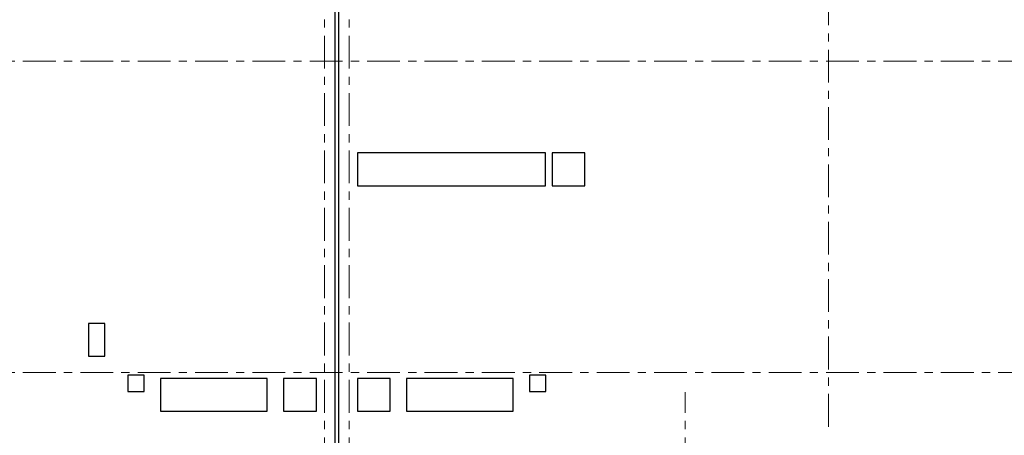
# Model space of a CAD drawing. Header units: metres. Extents: x -38 to 114, y -15 to 21.
# Tile 9 of 240: x 28.83 to 40.84, y 8.23 to 13.31. Entities that reach past the tile are written whole.
import ezdxf

# ---------------------------------------------------------------- set-up
doc = ezdxf.new("R2010")
doc.units = ezdxf.units.M
doc.linetypes.add('______11', pattern=[0.5, 0.4, -0.05, 0, -0.05])
doc.linetypes.add('______5', pattern=[1.1, 0.8, -0.1, 0.1, -0.1])
doc.layers.add('XR$2$Осевая линия (1)', color=7, linetype='______5', lineweight=13)
doc.layers.add('XR$5$Перекрытие (1)', color=7, linetype='Continuous', lineweight=35)

msp = doc.modelspace()

# ---------------------------------------------------------------- linework, layer by layer
at = {"layer": 'XR$2$Осевая линия (1)', "color": 253, "linetype": '______11', "lineweight": 13, "true_color": 0xa0a0a0, "transparency": 33554687}
for p, q in [((32.55, -3.39), (32.55, 19.78)), ((32.85, -3.39), (32.85, 19.78)), ((38.7, 8.34), (38.7, 19.78)), ((-2.63, 12.8), (62.6, 12.8)), ((-2.63, 9), (62.6, 9)), ((36.95, -3.39), (36.95, 8.76))]:
    msp.add_line(p, q, dxfattribs=at)
at = {"layer": 'XR$5$Перекрытие (1)', "color": 7, "linetype": 'Continuous', "lineweight": 25, "transparency": 33554687}
for p, q in [((32.675, 16.6502), (32.675, -0.25)), ((32.725, -0.2498), (32.725, 16.4002)), ((32.952, 11.6802), (32.952, 11.2802)), ((35.247, 11.6802), (32.952, 11.6802)), ((35.247, 11.2802), (35.247, 11.6802)), ((35.3269, 11.6802), (35.3269, 11.2802)), ((35.7269, 11.6802), (35.3269, 11.6802)), ((35.7269, 11.2802), (35.7269, 11.6802)), ((32.952, 11.2802), (35.247, 11.2802)), ((35.3269, 11.2802), (35.7269, 11.2802)), ((29.6691, 9.6002), (29.6691, 9.2002)), ((29.8691, 9.6002), (29.6691, 9.6002)), ((29.8691, 9.2003), (29.8691, 9.6002)), ((29.6691, 9.2002), (29.8691, 9.2003)), ((30.15, 8.9702), (30.15, 8.7702)), ((30.35, 8.9702), (30.15, 8.9702)), ((30.35, 8.7702), (30.35, 8.9702)), ((30.55, 8.9302), (30.55, 8.5302)), ((31.85, 8.9302), (30.55, 8.9302)), ((31.85, 8.5302), (31.85, 8.9302)), ((32.0501, 8.9302), (32.0501, 8.5302)), ((32.4501, 8.9302), (32.0501, 8.9302)), ((32.4501, 8.5302), (32.4501, 8.9302)), ((32.95, 8.9302), (32.95, 8.5302)), ((33.35, 8.9302), (32.95, 8.9302)), ((33.35, 8.5302), (33.35, 8.9302)), ((33.55, 8.9302), (33.55, 8.5302)), ((34.85, 8.9302), (33.55, 8.9302)), ((34.85, 8.5302), (34.85, 8.9302)), ((35.05, 8.9702), (35.05, 8.7702)), ((35.25, 8.9702), (35.05, 8.9702)), ((35.25, 8.7702), (35.25, 8.9702)), ((30.15, 8.7702), (30.35, 8.7702)), ((35.05, 8.7702), (35.25, 8.7702)), ((30.55, 8.5302), (31.85, 8.5302)), ((32.0501, 8.5302), (32.4501, 8.5302)), ((32.95, 8.5302), (33.35, 8.5302)), ((33.55, 8.5302), (34.85, 8.5302))]:
    msp.add_line(p, q, dxfattribs=at)

doc.saveas('drawing.dxf')
